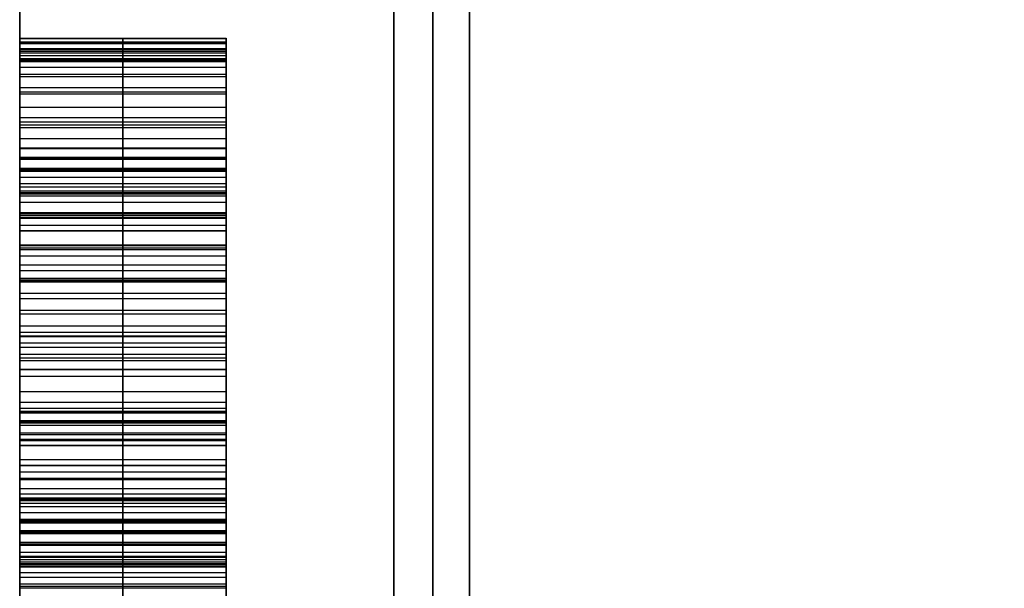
# Model space of a CAD drawing. Header units: centimetres. Extents: x -11 to 25.4, y -15 to 20.7.
# Tile 229 of 256: x 11.5 to 11.5477, y 1.6583 to 1.6859. Entities that reach past the tile are written whole.
import ezdxf

# ---------------------------------------------------------------- set-up
doc = ezdxf.new("R2010")
doc.units = ezdxf.units.CM
doc.layers.add('Default', color=7, linetype='Continuous', true_color=0x000000)

msp = doc.modelspace()

# ---------------------------------------------------------------- linework, layer by layer
at = {"layer": 'Default'}
for p, q in [((11.5, 1.69), (11.5, 1.683169)), ((11.51, 1.684978, -0.008588), (11.5, 1.684978, -0.008588)), ((11.51, 1.684755, 0.028888), (11.5, 1.684755, 0.028888)), ((11.505, 1.684989, -0.006505), (11.505, 1.684967, -0.010671)), ((11.505, 1.683951, -0.001291), (11.505, 1.684989, -0.006505)), ((11.505, 1.684967, -0.010671), (11.505, 1.683877, -0.015874)), ((11.505, 1.684803, 0.025764), (11.505, 1.677453, 0.0194)), ((11.505, 1.684707, 0.032013), (11.505, 1.684803, 0.025764)), ((11.505, 1.634713, 0.031248), (11.505, 1.684707, 0.032013)), ((11.51, 1.67966, -0.008442), (11.51, 1.684979, -0.008442)), ((11.51, 1.634799, 0.025642), (11.51, 1.684662, 0.025642)), ((11.51, 1.68447, -0.003898), (11.5, 1.68447, -0.003898)), ((11.51, 1.684422, -0.013273), (11.5, 1.684422, -0.013273)), ((11.51, 1.684254, -0.050671), (11.5, 1.684254, -0.050671)), ((11.505, 1.684361, -0.047548), (11.505, 1.684146, -0.053795)), ((11.505, 1.655655, -0.04656), (11.505, 1.684361, -0.047548)), ((11.505, 1.684146, -0.053795), (11.505, 1.65458, -0.077792)), ((11.51, 1.683928, 0.060104), (11.5, 1.683928, 0.060104)), ((11.51, 1.683563, 0.055401), (11.5, 1.683563, 0.055401)), ((11.505, 1.684002, 0.058022), (11.505, 1.683125, 0.05278)), ((11.505, 1.683853, 0.062186), (11.505, 1.684002, 0.058022)), ((11.505, 1.680787, 0.003933), (11.505, 1.683951, -0.001291)), ((11.505, 1.683877, -0.015874), (11.505, 1.680659, -0.021066)), ((11.505, 1.682604, 0.067354), (11.505, 1.683853, 0.062186)), ((11.51, 1.678651, 0.058833), (11.51, 1.683973, 0.058833)), ((11.51, 1.683229, 0.06477), (11.5, 1.683229, 0.06477)), ((11.505, 1.683125, 0.05278), (11.505, 1.680121, 0.047461)), ((11.51, 1.682369, 0.001321), (11.5, 1.682369, 0.001321)), ((11.51, 1.682268, -0.01847), (11.5, 1.682268, -0.01847)), ((11.505, 1.679229, 0.072445), (11.505, 1.682604, 0.067354)), ((11.51, 1.681623, 0.05012), (11.5, 1.681623, 0.05012)), ((11.51, 1.681128, 0.022582), (11.5, 1.681128, 0.022582)), ((11.51, 1.680917, 0.069899), (11.5, 1.680917, 0.069899)), ((11.505, 1.676547, 0.00708), (11.505, 1.680787, 0.003933)), ((11.505, 1.680659, -0.021066), (11.505, 1.676388, -0.02417)), ((11.51, 1.671529, -0.056861), (11.51, 1.680368, -0.056861)), ((11.505, 1.680121, 0.047461), (11.505, 1.677043, 0.044224)), ((11.51, 1.679659, -0.008561), (11.5, 1.679659, -0.008561)), ((11.505, 1.679675, -0.005436), (11.505, 1.678627, -0.002306)), ((11.505, 1.679643, -0.011686), (11.505, 1.679675, -0.005436)), ((11.505, 1.678563, -0.014806), (11.505, 1.679643, -0.011686)), ((11.51, 1.679151, -0.003871), (11.5, 1.679151, -0.003871)), ((11.51, 1.679103, -0.013246), (11.5, 1.679103, -0.013246)), ((11.505, 1.675928, 0.075454), (11.505, 1.679229, 0.072445)), ((11.51, 1.678667, 0.005507), (11.5, 1.678667, 0.005507)), ((11.5, 1.678623, 0.059611), (11.5, 1.661591, 0.059611)), ((11.51, 1.678612, 0.059915), (11.5, 1.678612, 0.059915)), ((11.51, 1.678582, 0.045842), (11.5, 1.678582, 0.045842)), ((11.51, 1.678524, -0.022618), (11.5, 1.678524, -0.022618)), ((11.505, 1.678686, 0.057833), (11.505, 1.678538, 0.061997)), ((11.505, 1.677772, 0.053631), (11.505, 1.678686, 0.057833)), ((11.505, 1.678627, -0.002306), (11.505, 1.676515, 0.00083)), ((11.505, 1.67642, -0.01792), (11.505, 1.678563, -0.014806)), ((11.505, 1.678538, 0.061997), (11.505, 1.677326, 0.066123)), ((11.51, 1.678229, 0.055732), (11.5, 1.678229, 0.055732)), ((11.51, 1.677932, 0.06406), (11.5, 1.677932, 0.06406)), ((11.51, 1.677579, 0.073949), (11.5, 1.677579, 0.073949)), ((11.51, 1.677571, -0.000738), (11.5, 1.677571, -0.000738)), ((11.51, 1.677492, -0.016363), (11.5, 1.677492, -0.016363)), ((11.505, 1.674731, 0.049353), (11.505, 1.677772, 0.053631)), ((11.505, 1.677453, 0.0194), (11.505, 1.668943, 0.01927)), ((11.5, 1.677074), (11.5, 1.665777)), ((11.505, 1.677326, 0.066123), (11.505, 1.673988, 0.070173)), ((11.505, 1.677043, 0.044224), (11.505, 1.671802, 0.041952)), ((11.505, 1.673361, 0.008138), (11.505, 1.676547, 0.00708)), ((11.505, 1.676515, 0.00083), (11.505, 1.673335, 0.00293)), ((11.505, 1.673218, -0.019987), (11.505, 1.67642, -0.01792)), ((11.51, 1.676251, 0.051492), (11.5, 1.676251, 0.051492)), ((11.505, 1.676388, -0.02417), (11.505, 1.671058, -0.026226)), ((11.505, 1.676293, 0.025633), (11.505, 1.634809, 0.024999)), ((11.505, 1.668943, 0.01927), (11.505, 1.676293, 0.025633)), ((11.51, 1.675657, 0.068148), (11.5, 1.675657, 0.068148)), ((11.505, 1.670538, 0.077346), (11.505, 1.675928, 0.075454)), ((11.505, 1.654831, -0.070504), (11.505, 1.675641, -0.053502)), ((11.505, 1.675641, -0.053502), (11.505, 1.65544, -0.052807)), ((11.51, 1.674954, 0.007609), (11.5, 1.674954, 0.007609)), ((11.51, 1.674925, 0.00188), (11.5, 1.674925, 0.00188)), ((11.51, 1.674819, -0.018953), (11.5, 1.674819, -0.018953)), ((11.505, 1.671616, 0.047157), (11.505, 1.674731, 0.049353)), ((11.51, 1.674422, 0.043088), (11.5, 1.674422, 0.043088)), ((11.51, 1.673723, -0.025198), (11.5, 1.673723, -0.025198)), ((11.505, 1.673988, 0.070173), (11.505, 1.670724, 0.072141)), ((11.51, 1.673348, 0.005534), (11.5, 1.673348, 0.005534)), ((11.51, 1.673233, 0.0764), (11.5, 1.673233, 0.0764)), ((11.51, 1.673198, 0.019335), (11.5, 1.673198, 0.019335)), ((11.51, 1.673173, 0.048255), (11.5, 1.673173, 0.048255)), ((11.505, 1.673335, 0.00293), (11.505, 1.673361, 0.008138)), ((11.505, 1.670021, -0.021012), (11.505, 1.673218, -0.019987)), ((11.51, 1.672618, 0.022452), (11.5, 1.672618, 0.022452)), ((11.51, 1.672356, 0.071157), (11.5, 1.672356, 0.071157)), ((11.505, 1.671802, 0.041952), (11.505, 1.668612, 0.041838)), ((11.51, 1.671619, -0.020499), (11.5, 1.671619, -0.020499)), ((11.505, 1.669489, 0.047081), (11.505, 1.671616, 0.047157)), ((11.505, 1.671058, -0.026226), (11.505, 1.663606, -0.027229)), ((11.505, 1.670724, 0.072141), (11.505, 1.668598, 0.072065)), ((11.51, 1.670553, 0.047119), (11.5, 1.670553, 0.047119)), ((11.505, 1.667349, 0.077232), (11.505, 1.670538, 0.077346)), ((11.51, 1.670207, 0.041895), (11.5, 1.670207, 0.041895)), ((11.5, 1.670107, 0.047103), (11.5, 1.670107, 0.072119)), ((11.51, 1.670008, -0.047054), (11.5, 1.670008, -0.047054)), ((11.505, 1.663633, -0.022021), (11.505, 1.670021, -0.021012)), ((11.51, 1.669661, 0.072103), (11.5, 1.669661, 0.072103)), ((11.51, 1.669363, -0.065793), (11.5, 1.669363, -0.065793)), ((11.505, 1.666226, 0.049049), (11.505, 1.669489, 0.047081)), ((11.51, 1.668943, 0.077289), (11.5, 1.668943, 0.077289)), ((11.505, 1.668612, 0.041838), (11.505, 1.664285, 0.043768)), ((11.505, 1.668598, 0.072065), (11.505, 1.665483, 0.069869)), ((11.51, 1.667858, 0.048065), (11.5, 1.667858, 0.048065)), ((11.51, 1.667332, -0.026728), (11.5, 1.667332, -0.026728)), ((11.51, 1.66704, 0.070967), (11.5, 1.66704, 0.070967)), ((11.51, 1.666896, -0.007975), (11.5, 1.666896, -0.007975)), ((11.505, 1.66317, 0.074999), (11.505, 1.667349, 0.077232)), ((11.505, 1.666909, -0.005371), (11.505, 1.666883, -0.010579)), ((11.505, 1.665872, -0.000157), (11.505, 1.666909, -0.005371)), ((11.505, 1.666883, -0.010579), (11.505, 1.665792, -0.015782)), ((11.51, 1.661574, -0.008442), (11.51, 1.666894, -0.008442)), ((11.51, 1.666827, -0.021517), (11.5, 1.666827, -0.021517)), ((11.51, 1.666449, 0.042803), (11.5, 1.666449, 0.042803)), ((11.51, 1.666391, -0.002764), (11.5, 1.666391, -0.002764)), ((11.51, 1.666337, -0.013181), (11.5, 1.666337, -0.013181)), ((11.505, 1.662888, 0.0531), (11.505, 1.666226, 0.049049)), ((11.5, 1.665661, -0.061655), (11.5, 1.655135, -0.061655)), ((11.51, 1.66554, -0.053154), (11.5, 1.66554, -0.053154)), ((11.505, 1.662707, 0.005067), (11.505, 1.665872, -0.000157)), ((11.505, 1.665792, -0.015782), (11.505, 1.661505, -0.02201)), ((11.505, 1.665483, 0.069869), (11.505, 1.662442, 0.065592)), ((11.51, 1.66526, 0.076115), (11.5, 1.66526, 0.076115)), ((11.51, 1.665236, -0.062003), (11.5, 1.665236, -0.062003)), ((11.5, 1.665236, -0.062003), (11.5, 1.665236, -0.053144)), ((11.51, 1.664557, 0.051074), (11.5, 1.664557, 0.051074)), ((11.51, 1.664289, 0.002455), (11.5, 1.664289, 0.002455)), ((11.505, 1.664285, 0.043768), (11.505, 1.660984, 0.046778)), ((11.51, 1.663962, 0.06773), (11.5, 1.663962, 0.06773)), ((11.51, 1.663649, -0.018896), (11.5, 1.663649, -0.018896)), ((11.505, 1.661505, -0.02201), (11.505, 1.663633, -0.022021)), ((11.505, 1.663606, -0.027229), (11.505, 1.65616, -0.027191)), ((11.505, 1.660092, 0.071762), (11.505, 1.66317, 0.074999)), ((11.51, 1.662635, 0.045273), (11.5, 1.662635, 0.045273)), ((11.505, 1.661676, 0.057226), (11.505, 1.662888, 0.0531)), ((11.505, 1.659531, 0.008208), (11.505, 1.662707, 0.005067)), ((11.51, 1.662569, -0.022016), (11.5, 1.662569, -0.022016)), ((11.51, 1.662282, 0.055163), (11.5, 1.662282, 0.055163)), ((11.505, 1.662442, 0.065592), (11.505, 1.661527, 0.06139)), ((11.51, 1.661984, 0.063491), (11.5, 1.661984, 0.063491)), ((11.51, 1.661631, 0.07338), (11.5, 1.661631, 0.07338)), ((11.505, 1.661527, 0.06139), (11.505, 1.661676, 0.057226)), ((11.51, 1.661601, 0.059308), (11.5, 1.661601, 0.059308)), ((11.5, 1.661577, -0.007897), (11.5, 1.6403, -0.007897)), ((11.51, 1.661577, -0.007948), (11.5, 1.661577, -0.007948)), ((11.505, 1.661558, -0.011594), (11.505, 1.661595, -0.004302)), ((11.505, 1.661595, -0.004302), (11.505, 1.660548, -0.001172)), ((11.505, 1.660478, -0.014713), (11.505, 1.661558, -0.011594)), ((11.51, 1.65736, 0.058833), (11.51, 1.661618, 0.058833)), ((11.51, 1.661119, 0.006638), (11.5, 1.661119, 0.006638)), ((11.51, 1.661071, -0.002737), (11.5, 1.661071, -0.002737)), ((11.51, 1.661018, -0.013154), (11.5, 1.661018, -0.013154)), ((11.505, 1.660984, 0.046778), (11.505, 1.659847, 0.048822)), ((11.51, 1.660415, 0.0478), (11.5, 1.660415, 0.0478)), ((11.505, 1.660548, -0.001172), (11.505, 1.658436, 0.001964)), ((11.505, 1.658335, -0.017827), (11.505, 1.660478, -0.014713)), ((11.51, 1.659883, -0.02721), (11.5, 1.659883, -0.02721)), ((11.505, 1.659104, 0.069642), (11.505, 1.660092, 0.071762)), ((11.505, 1.659847, 0.048822), (11.505, 1.658858, 0.046702)), ((11.51, 1.659978, -0.027211), (11.51, 1.659978, -0.01544)), ((11.51, 1.659978, -0.000327), (11.51, 1.659978, 0.007766)), ((11.51, 1.659758, 0.025381), (11.51, 1.659758, 0.031631)), ((11.51, 1.65971, 0.031631), (11.5, 1.65971, 0.031631)), ((11.51, 1.659598, 0.070702), (11.5, 1.659598, 0.070702)), ((11.51, 1.659492, 0.000396), (11.5, 1.659492, 0.000396)), ((11.51, 1.659407, -0.01627), (11.5, 1.659407, -0.01627)), ((11.51, 1.659352, 0.047762), (11.5, 1.659352, 0.047762)), ((11.505, 1.654223, 0.010319), (11.505, 1.659531, 0.008208)), ((11.51, 1.659269, -0.073986), (11.51, 1.659269, -0.066879)), ((11.51, 1.659269, -0.052938), (11.51, 1.659269, -0.046685)), ((11.505, 1.657966, 0.071686), (11.505, 1.659104, 0.069642)), ((11.505, 1.658858, 0.046702), (11.505, 1.655817, 0.042424)), ((11.51, 1.658925, 0.046846), (11.51, 1.658925, 0.069963)), ((11.51, 1.658535, 0.070664), (11.5, 1.658535, 0.070664)), ((11.505, 1.658436, 0.001964), (11.505, 1.656319, 0.004058))]:
    msp.add_line(p, q, dxfattribs=at)
at = {"layer": 'Default', "extrusion": (1, 0, 0)}
for centre, radius, start, end in [((0, 0, 11.52), 2.008235, 277.151156, 90.384615), ((0, 0, 11.5), 1.988235, 277.223472, 90.384615), ((0, 0, 11.5), 2.05, 270, 90), ((0, 0, 11.518118), 1.857859, 280.586109, 90), ((0, 0, 11.52), 1.71, 270, 90), ((0, 0, 11.5), 1.69, 270, 90)]:
    msp.add_arc(centre, radius, start, end, dxfattribs=at)
at = {"layer": 'Default', "extrusion": (-1, 0, 0)}
for centre, radius, start, end in [((0, 0, -11.521787), 2.008155, 90, 262.848558), ((0, 0, -11.5), 1.87777, 89.728711, 260.855423), ((0, 0, -11.5), 1.875, 90, 270)]:
    msp.add_arc(centre, radius, start, end, dxfattribs=at)
at = {"layer": 'Default'}
msp.add_rational_spline([(11.521787, 2.008155), (11.87116, 1.976819), (12.203419, 1.864357), (12.5, 1.677051)], [1.20408065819, 1.18165675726, 1.18165675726, 1.20408065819], degree=3, dxfattribs=at)
for points in [[(11.5, 1.684989, -0.006505), (11.505, 1.684989, -0.006505), (11.51, 1.684989, -0.006505)], [(11.5, 1.684989, -0.006505), (11.5, 1.684978, -0.008588), (11.5, 1.684967, -0.010671)], [(11.5, 1.683951, -0.001291), (11.5, 1.68447, -0.003898), (11.5, 1.684989, -0.006505)], [(11.5, 1.684967, -0.010671), (11.505, 1.684967, -0.010671), (11.51, 1.684967, -0.010671)], [(11.5, 1.684967, -0.010671), (11.5, 1.684422, -0.013273), (11.5, 1.683877, -0.015874)], [(11.5, 1.684803, 0.025764), (11.505, 1.684803, 0.025764), (11.51, 1.684803, 0.025764)], [(11.5, 1.684803, 0.025764), (11.5, 1.681128, 0.022582), (11.5, 1.677453, 0.0194)], [(11.5, 1.684707, 0.032013), (11.5, 1.684755, 0.028888), (11.5, 1.684803, 0.025764)], [(11.51, 1.684707, 0.032013), (11.505, 1.684707, 0.032013), (11.5, 1.684707, 0.032013)], [(11.5, 1.634713, 0.031248), (11.5, 1.65971, 0.031631), (11.5, 1.684707, 0.032013)], [(11.51, 1.684989, -0.006505), (11.51, 1.684978, -0.008588), (11.51, 1.684967, -0.010671)], [(11.51, 1.683951, -0.001291), (11.51, 1.68447, -0.003898), (11.51, 1.684989, -0.006505)], [(11.51, 1.684967, -0.010671), (11.51, 1.684422, -0.013273), (11.51, 1.683877, -0.015874)], [(11.51, 1.684803, 0.025764), (11.51, 1.681128, 0.022582), (11.51, 1.677453, 0.0194)], [(11.51, 1.684707, 0.032013), (11.51, 1.684755, 0.028888), (11.51, 1.684803, 0.025764)], [(11.51, 1.634713, 0.031248), (11.51, 1.65971, 0.031631), (11.51, 1.684707, 0.032013)], [(11.5, 1.684361, -0.047548), (11.5, 1.684254, -0.050671), (11.5, 1.684146, -0.053795)], [(11.5, 1.684361, -0.047548), (11.505, 1.684361, -0.047548), (11.51, 1.684361, -0.047548)], [(11.5, 1.655655, -0.04656), (11.5, 1.670008, -0.047054), (11.5, 1.684361, -0.047548)], [(11.5, 1.684146, -0.053795), (11.505, 1.684146, -0.053795), (11.51, 1.684146, -0.053795)], [(11.5, 1.684146, -0.053795), (11.5, 1.669363, -0.065793), (11.5, 1.65458, -0.077792)], [(11.51, 1.684361, -0.047548), (11.51, 1.684254, -0.050671), (11.51, 1.684146, -0.053795)], [(11.51, 1.655655, -0.04656), (11.51, 1.670008, -0.047054), (11.51, 1.684361, -0.047548)], [(11.51, 1.684146, -0.053795), (11.51, 1.669363, -0.065793), (11.51, 1.65458, -0.077792)], [(11.5, 1.684002, 0.058022), (11.505, 1.684002, 0.058022), (11.51, 1.684002, 0.058022)], [(11.5, 1.684002, 0.058022), (11.5, 1.683563, 0.055401), (11.5, 1.683125, 0.05278)], [(11.5, 1.683853, 0.062186), (11.5, 1.683928, 0.060104), (11.5, 1.684002, 0.058022)], [(11.5, 1.683951, -0.001291), (11.505, 1.683951, -0.001291), (11.51, 1.683951, -0.001291)], [(11.5, 1.680787, 0.003933), (11.5, 1.682369, 0.001321), (11.5, 1.683951, -0.001291)], [(11.5, 1.683877, -0.015874), (11.505, 1.683877, -0.015874), (11.51, 1.683877, -0.015874)], [(11.5, 1.683877, -0.015874), (11.5, 1.682268, -0.01847), (11.5, 1.680659, -0.021066)], [(11.5, 1.683853, 0.062186), (11.505, 1.683853, 0.062186), (11.51, 1.683853, 0.062186)], [(11.5, 1.682604, 0.067354), (11.5, 1.683229, 0.06477), (11.5, 1.683853, 0.062186)], [(11.51, 1.684002, 0.058022), (11.51, 1.683563, 0.055401), (11.51, 1.683125, 0.05278)], [(11.51, 1.683853, 0.062186), (11.51, 1.683928, 0.060104), (11.51, 1.684002, 0.058022)], [(11.51, 1.680787, 0.003933), (11.51, 1.682369, 0.001321), (11.51, 1.683951, -0.001291)], [(11.51, 1.683877, -0.015874), (11.51, 1.682268, -0.01847), (11.51, 1.680659, -0.021066)], [(11.51, 1.682604, 0.067354), (11.51, 1.683229, 0.06477), (11.51, 1.683853, 0.062186)], [(11.5, 1.683125, 0.05278), (11.505, 1.683125, 0.05278), (11.51, 1.683125, 0.05278)], [(11.5, 1.683125, 0.05278), (11.5, 1.681623, 0.05012), (11.5, 1.680121, 0.047461)], [(11.51, 1.683125, 0.05278), (11.51, 1.681623, 0.05012), (11.51, 1.680121, 0.047461)], [(11.5, 1.682604, 0.067354), (11.505, 1.682604, 0.067354), (11.51, 1.682604, 0.067354)], [(11.5, 1.679229, 0.072445), (11.5, 1.680917, 0.069899), (11.5, 1.682604, 0.067354)], [(11.51, 1.679229, 0.072445), (11.51, 1.680917, 0.069899), (11.51, 1.682604, 0.067354)], [(11.5, 1.680787, 0.003933), (11.505, 1.680787, 0.003933), (11.51, 1.680787, 0.003933)], [(11.5, 1.676547, 0.00708), (11.5, 1.678667, 0.005507), (11.5, 1.680787, 0.003933)], [(11.51, 1.676547, 0.00708), (11.51, 1.678667, 0.005507), (11.51, 1.680787, 0.003933)], [(11.5, 1.680659, -0.021066), (11.505, 1.680659, -0.021066), (11.51, 1.680659, -0.021066)], [(11.5, 1.680659, -0.021066), (11.5, 1.678524, -0.022618), (11.5, 1.676388, -0.02417)], [(11.51, 1.680659, -0.021066), (11.51, 1.678524, -0.022618), (11.51, 1.676388, -0.02417)], [(11.5, 1.680121, 0.047461), (11.505, 1.680121, 0.047461), (11.51, 1.680121, 0.047461)], [(11.5, 1.680121, 0.047461), (11.5, 1.678582, 0.045842), (11.5, 1.677043, 0.044224)], [(11.51, 1.680121, 0.047461), (11.51, 1.678582, 0.045842), (11.51, 1.677043, 0.044224)], [(11.5, 1.679675, -0.005436), (11.505, 1.679675, -0.005436), (11.51, 1.679675, -0.005436)], [(11.5, 1.679675, -0.005436), (11.5, 1.679151, -0.003871), (11.5, 1.678627, -0.002306)], [(11.5, 1.679643, -0.011686), (11.5, 1.679659, -0.008561), (11.5, 1.679675, -0.005436)], [(11.5, 1.679643, -0.011686), (11.505, 1.679643, -0.011686), (11.51, 1.679643, -0.011686)], [(11.5, 1.678563, -0.014806), (11.5, 1.679103, -0.013246), (11.5, 1.679643, -0.011686)], [(11.51, 1.679675, -0.005436), (11.51, 1.679151, -0.003871), (11.51, 1.678627, -0.002306)], [(11.51, 1.679643, -0.011686), (11.51, 1.679659, -0.008561), (11.51, 1.679675, -0.005436)], [(11.51, 1.678563, -0.014806), (11.51, 1.679103, -0.013246), (11.51, 1.679643, -0.011686)], [(11.5, 1.679229, 0.072445), (11.505, 1.679229, 0.072445), (11.51, 1.679229, 0.072445)], [(11.5, 1.675928, 0.075454), (11.5, 1.677579, 0.073949), (11.5, 1.679229, 0.072445)], [(11.51, 1.675928, 0.075454), (11.51, 1.677579, 0.073949), (11.51, 1.679229, 0.072445)], [(11.5, 1.678538, 0.061997), (11.5, 1.678612, 0.059915), (11.5, 1.678686, 0.057833)], [(11.5, 1.678686, 0.057833), (11.505, 1.678686, 0.057833), (11.51, 1.678686, 0.057833)], [(11.5, 1.677772, 0.053631), (11.5, 1.678229, 0.055732), (11.5, 1.678686, 0.057833)], [(11.5, 1.678627, -0.002306), (11.505, 1.678627, -0.002306), (11.51, 1.678627, -0.002306)], [(11.5, 1.678627, -0.002306), (11.5, 1.677571, -0.000738), (11.5, 1.676515, 0.00083)], [(11.5, 1.678563, -0.014806), (11.505, 1.678563, -0.014806), (11.51, 1.678563, -0.014806)], [(11.5, 1.67642, -0.01792), (11.5, 1.677492, -0.016363), (11.5, 1.678563, -0.014806)], [(11.5, 1.678538, 0.061997), (11.505, 1.678538, 0.061997), (11.51, 1.678538, 0.061997)], [(11.5, 1.677326, 0.066123), (11.5, 1.677932, 0.06406), (11.5, 1.678538, 0.061997)], [(11.51, 1.678686, 0.057833), (11.51, 1.678612, 0.059915), (11.51, 1.678538, 0.061997)], [(11.51, 1.677772, 0.053631), (11.51, 1.678229, 0.055732), (11.51, 1.678686, 0.057833)], [(11.51, 1.678627, -0.002306), (11.51, 1.677571, -0.000738), (11.51, 1.676515, 0.00083)], [(11.51, 1.67642, -0.01792), (11.51, 1.677492, -0.016363), (11.51, 1.678563, -0.014806)], [(11.51, 1.678538, 0.061997), (11.51, 1.677932, 0.06406), (11.51, 1.677326, 0.066123)], [(11.51, 1.677772, 0.053631), (11.505, 1.677772, 0.053631), (11.5, 1.677772, 0.053631)], [(11.5, 1.674731, 0.049353), (11.5, 1.676251, 0.051492), (11.5, 1.677772, 0.053631)], [(11.5, 1.677453, 0.0194), (11.505, 1.677453, 0.0194), (11.51, 1.677453, 0.0194)], [(11.5, 1.677453, 0.0194), (11.5, 1.673198, 0.019335), (11.5, 1.668943, 0.01927)], [(11.51, 1.674731, 0.049353), (11.51, 1.676251, 0.051492), (11.51, 1.677772, 0.053631)], [(11.51, 1.677453, 0.0194), (11.51, 1.673198, 0.019335), (11.51, 1.668943, 0.01927)], [(11.51, 1.677326, 0.066123), (11.505, 1.677326, 0.066123), (11.5, 1.677326, 0.066123)], [(11.5, 1.677326, 0.066123), (11.5, 1.675657, 0.068148), (11.5, 1.673988, 0.070173)], [(11.5, 1.677043, 0.044224), (11.505, 1.677043, 0.044224), (11.51, 1.677043, 0.044224)], [(11.5, 1.677043, 0.044224), (11.5, 1.674422, 0.043088), (11.5, 1.671802, 0.041952)], [(11.51, 1.677326, 0.066123), (11.51, 1.675657, 0.068148), (11.51, 1.673988, 0.070173)], [(11.51, 1.677043, 0.044224), (11.51, 1.674422, 0.043088), (11.51, 1.671802, 0.041952)], [(11.5, 1.676547, 0.00708), (11.505, 1.676547, 0.00708), (11.51, 1.676547, 0.00708)], [(11.5, 1.673361, 0.008138), (11.5, 1.674954, 0.007609), (11.5, 1.676547, 0.00708)], [(11.5, 1.676515, 0.00083), (11.505, 1.676515, 0.00083), (11.51, 1.676515, 0.00083)], [(11.5, 1.676515, 0.00083), (11.5, 1.674925, 0.00188), (11.5, 1.673335, 0.00293)], [(11.5, 1.67642, -0.01792), (11.505, 1.67642, -0.01792), (11.51, 1.67642, -0.01792)], [(11.5, 1.673218, -0.019987), (11.5, 1.674819, -0.018953), (11.5, 1.67642, -0.01792)], [(11.51, 1.673361, 0.008138), (11.51, 1.674954, 0.007609), (11.51, 1.676547, 0.00708)], [(11.51, 1.676515, 0.00083), (11.51, 1.674925, 0.00188), (11.51, 1.673335, 0.00293)], [(11.51, 1.673218, -0.019987), (11.51, 1.674819, -0.018953), (11.51, 1.67642, -0.01792)], [(11.5, 1.676388, -0.02417), (11.505, 1.676388, -0.02417), (11.51, 1.676388, -0.02417)], [(11.5, 1.676388, -0.02417), (11.5, 1.673723, -0.025198), (11.5, 1.671058, -0.026226)], [(11.5, 1.676293, 0.025633), (11.505, 1.676293, 0.025633), (11.51, 1.676293, 0.025633)], [(11.5, 1.676293, 0.025633), (11.5, 1.655551, 0.025316), (11.5, 1.634809, 0.024999)], [(11.5, 1.668943, 0.01927), (11.5, 1.672618, 0.022452), (11.5, 1.676293, 0.025633)], [(11.51, 1.676388, -0.02417), (11.51, 1.673723, -0.025198), (11.51, 1.671058, -0.026226)], [(11.51, 1.676293, 0.025633), (11.51, 1.655551, 0.025316), (11.51, 1.634809, 0.024999)], [(11.51, 1.668943, 0.01927), (11.51, 1.672618, 0.022452), (11.51, 1.676293, 0.025633)], [(11.5, 1.675928, 0.075454), (11.505, 1.675928, 0.075454), (11.51, 1.675928, 0.075454)], [(11.5, 1.670538, 0.077346), (11.5, 1.673233, 0.0764), (11.5, 1.675928, 0.075454)], [(11.51, 1.675641, -0.053502), (11.505, 1.675641, -0.053502), (11.5, 1.675641, -0.053502)], [(11.5, 1.675641, -0.053502), (11.5, 1.665236, -0.062003), (11.5, 1.654831, -0.070504)], [(11.5, 1.675641, -0.053502), (11.5, 1.66554, -0.053154), (11.5, 1.65544, -0.052807)], [(11.51, 1.670538, 0.077346), (11.51, 1.673233, 0.0764), (11.51, 1.675928, 0.075454)], [(11.51, 1.654831, -0.070504), (11.51, 1.665236, -0.062003), (11.51, 1.675641, -0.053502)], [(11.51, 1.675641, -0.053502), (11.51, 1.66554, -0.053154), (11.51, 1.65544, -0.052807)], [(11.51, 1.674731, 0.049353), (11.505, 1.674731, 0.049353), (11.5, 1.674731, 0.049353)], [(11.5, 1.671616, 0.047157), (11.5, 1.673173, 0.048255), (11.5, 1.674731, 0.049353)], [(11.51, 1.671616, 0.047157), (11.51, 1.673173, 0.048255), (11.51, 1.674731, 0.049353)], [(11.51, 1.673988, 0.070173), (11.505, 1.673988, 0.070173), (11.5, 1.673988, 0.070173)], [(11.5, 1.673988, 0.070173), (11.5, 1.672356, 0.071157), (11.5, 1.670724, 0.072141)], [(11.51, 1.673988, 0.070173), (11.51, 1.672356, 0.071157), (11.51, 1.670724, 0.072141)], [(11.5, 1.673361, 0.008138), (11.505, 1.673361, 0.008138), (11.51, 1.673361, 0.008138)], [(11.5, 1.673335, 0.00293), (11.5, 1.673348, 0.005534), (11.5, 1.673361, 0.008138)], [(11.5, 1.673335, 0.00293), (11.505, 1.673335, 0.00293), (11.51, 1.673335, 0.00293)], [(11.5, 1.673218, -0.019987), (11.505, 1.673218, -0.019987), (11.51, 1.673218, -0.019987)], [(11.5, 1.670021, -0.021012), (11.5, 1.671619, -0.020499), (11.5, 1.673218, -0.019987)], [(11.51, 1.673335, 0.00293), (11.51, 1.673348, 0.005534), (11.51, 1.673361, 0.008138)], [(11.51, 1.670021, -0.021012), (11.51, 1.671619, -0.020499), (11.51, 1.673218, -0.019987)], [(11.5, 1.671802, 0.041952), (11.505, 1.671802, 0.041952), (11.51, 1.671802, 0.041952)], [(11.5, 1.671802, 0.041952), (11.5, 1.670207, 0.041895), (11.5, 1.668612, 0.041838)], [(11.51, 1.671802, 0.041952), (11.51, 1.670207, 0.041895), (11.51, 1.668612, 0.041838)], [(11.51, 1.671616, 0.047157), (11.505, 1.671616, 0.047157), (11.5, 1.671616, 0.047157)], [(11.5, 1.669489, 0.047081), (11.5, 1.670553, 0.047119), (11.5, 1.671616, 0.047157)], [(11.51, 1.669489, 0.047081), (11.51, 1.670553, 0.047119), (11.51, 1.671616, 0.047157)], [(11.5, 1.671058, -0.026226), (11.505, 1.671058, -0.026226), (11.51, 1.671058, -0.026226)], [(11.5, 1.671058, -0.026226), (11.5, 1.667332, -0.026728), (11.5, 1.663606, -0.027229)], [(11.51, 1.670724, 0.072141), (11.505, 1.670724, 0.072141), (11.5, 1.670724, 0.072141)], [(11.5, 1.670724, 0.072141), (11.5, 1.669661, 0.072103), (11.5, 1.668598, 0.072065)], [(11.51, 1.671058, -0.026226), (11.51, 1.667332, -0.026728), (11.51, 1.663606, -0.027229)], [(11.51, 1.670724, 0.072141), (11.51, 1.669661, 0.072103), (11.51, 1.668598, 0.072065)], [(11.5, 1.670538, 0.077346), (11.505, 1.670538, 0.077346), (11.51, 1.670538, 0.077346)], [(11.5, 1.667349, 0.077232), (11.5, 1.668943, 0.077289), (11.5, 1.670538, 0.077346)], [(11.51, 1.667349, 0.077232), (11.51, 1.668943, 0.077289), (11.51, 1.670538, 0.077346)], [(11.5, 1.670021, -0.021012), (11.505, 1.670021, -0.021012), (11.51, 1.670021, -0.021012)], [(11.5, 1.663633, -0.022021), (11.5, 1.666827, -0.021517), (11.5, 1.670021, -0.021012)], [(11.51, 1.663633, -0.022021), (11.51, 1.666827, -0.021517), (11.51, 1.670021, -0.021012)], [(11.51, 1.669489, 0.047081), (11.505, 1.669489, 0.047081), (11.5, 1.669489, 0.047081)], [(11.5, 1.666226, 0.049049), (11.5, 1.667858, 0.048065), (11.5, 1.669489, 0.047081)], [(11.51, 1.666226, 0.049049), (11.51, 1.667858, 0.048065), (11.51, 1.669489, 0.047081)], [(11.5, 1.668943, 0.01927), (11.505, 1.668943, 0.01927), (11.51, 1.668943, 0.01927)], [(11.5, 1.668612, 0.041838), (11.505, 1.668612, 0.041838), (11.51, 1.668612, 0.041838)], [(11.5, 1.668612, 0.041838), (11.5, 1.666449, 0.042803), (11.5, 1.664285, 0.043768)], [(11.51, 1.668598, 0.072065), (11.505, 1.668598, 0.072065), (11.5, 1.668598, 0.072065)], [(11.5, 1.668598, 0.072065), (11.5, 1.66704, 0.070967), (11.5, 1.665483, 0.069869)], [(11.51, 1.668612, 0.041838), (11.51, 1.666449, 0.042803), (11.51, 1.664285, 0.043768)], [(11.51, 1.668598, 0.072065), (11.51, 1.66704, 0.070967), (11.51, 1.665483, 0.069869)], [(11.5, 1.667349, 0.077232), (11.505, 1.667349, 0.077232), (11.51, 1.667349, 0.077232)], [(11.5, 1.66317, 0.074999), (11.5, 1.66526, 0.076115), (11.5, 1.667349, 0.077232)], [(11.5, 1.666909, -0.005371), (11.505, 1.666909, -0.005371), (11.51, 1.666909, -0.005371)], [(11.5, 1.666909, -0.005371), (11.5, 1.666896, -0.007975), (11.5, 1.666883, -0.010579)], [(11.5, 1.665872, -0.000157), (11.5, 1.666391, -0.002764), (11.5, 1.666909, -0.005371)], [(11.5, 1.666883, -0.010579), (11.505, 1.666883, -0.010579), (11.51, 1.666883, -0.010579)], [(11.5, 1.666883, -0.010579), (11.5, 1.666337, -0.013181), (11.5, 1.665792, -0.015782)], [(11.51, 1.66317, 0.074999), (11.51, 1.66526, 0.076115), (11.51, 1.667349, 0.077232)], [(11.51, 1.666909, -0.005371), (11.51, 1.666896, -0.007975), (11.51, 1.666883, -0.010579)], [(11.51, 1.665872, -0.000157), (11.51, 1.666391, -0.002764), (11.51, 1.666909, -0.005371)], [(11.51, 1.666883, -0.010579), (11.51, 1.666337, -0.013181), (11.51, 1.665792, -0.015782)], [(11.51, 1.666226, 0.049049), (11.505, 1.666226, 0.049049), (11.5, 1.666226, 0.049049)], [(11.5, 1.662888, 0.0531), (11.5, 1.664557, 0.051074), (11.5, 1.666226, 0.049049)], [(11.51, 1.662888, 0.0531), (11.51, 1.664557, 0.051074), (11.51, 1.666226, 0.049049)], [(11.5, 1.665872, -0.000157), (11.505, 1.665872, -0.000157), (11.51, 1.665872, -0.000157)], [(11.5, 1.662707, 0.005067), (11.5, 1.664289, 0.002455), (11.5, 1.665872, -0.000157)], [(11.5, 1.665792, -0.015782), (11.505, 1.665792, -0.015782), (11.51, 1.665792, -0.015782)], [(11.5, 1.665792, -0.015782), (11.5, 1.663649, -0.018896), (11.5, 1.661505, -0.02201)], [(11.51, 1.665483, 0.069869), (11.505, 1.665483, 0.069869), (11.5, 1.665483, 0.069869)], [(11.5, 1.665483, 0.069869), (11.5, 1.663962, 0.06773), (11.5, 1.662442, 0.065592)], [(11.51, 1.662707, 0.005067), (11.51, 1.664289, 0.002455), (11.51, 1.665872, -0.000157)], [(11.51, 1.665792, -0.015782), (11.51, 1.663649, -0.018896), (11.51, 1.661505, -0.02201)], [(11.51, 1.665483, 0.069869), (11.51, 1.663962, 0.06773), (11.51, 1.662442, 0.065592)], [(11.5, 1.664285, 0.043768), (11.505, 1.664285, 0.043768), (11.51, 1.664285, 0.043768)], [(11.5, 1.664285, 0.043768), (11.5, 1.662635, 0.045273), (11.5, 1.660984, 0.046778)], [(11.51, 1.664285, 0.043768), (11.51, 1.662635, 0.045273), (11.51, 1.660984, 0.046778)], [(11.5, 1.663633, -0.022021), (11.505, 1.663633, -0.022021), (11.51, 1.663633, -0.022021)], [(11.5, 1.661505, -0.02201), (11.5, 1.662569, -0.022016), (11.5, 1.663633, -0.022021)], [(11.5, 1.663606, -0.027229), (11.505, 1.663606, -0.027229), (11.51, 1.663606, -0.027229)], [(11.5, 1.663606, -0.027229), (11.5, 1.659883, -0.02721), (11.5, 1.65616, -0.027191)], [(11.51, 1.661505, -0.02201), (11.51, 1.662569, -0.022016), (11.51, 1.663633, -0.022021)], [(11.51, 1.663606, -0.027229), (11.51, 1.659883, -0.02721), (11.51, 1.65616, -0.027191)], [(11.5, 1.66317, 0.074999), (11.505, 1.66317, 0.074999), (11.51, 1.66317, 0.074999)], [(11.5, 1.660092, 0.071762), (11.5, 1.661631, 0.07338), (11.5, 1.66317, 0.074999)], [(11.51, 1.660092, 0.071762), (11.51, 1.661631, 0.07338), (11.51, 1.66317, 0.074999)], [(11.51, 1.662888, 0.0531), (11.505, 1.662888, 0.0531), (11.5, 1.662888, 0.0531)], [(11.5, 1.661676, 0.057226), (11.5, 1.662282, 0.055163), (11.5, 1.662888, 0.0531)], [(11.51, 1.662707, 0.005067), (11.505, 1.662707, 0.005067), (11.5, 1.662707, 0.005067)], [(11.5, 1.659531, 0.008208), (11.5, 1.661119, 0.006638), (11.5, 1.662707, 0.005067)], [(11.51, 1.661676, 0.057226), (11.51, 1.662282, 0.055163), (11.51, 1.662888, 0.0531)], [(11.51, 1.659531, 0.008208), (11.51, 1.661119, 0.006638), (11.51, 1.662707, 0.005067)], [(11.51, 1.662442, 0.065592), (11.505, 1.662442, 0.065592), (11.5, 1.662442, 0.065592)], [(11.5, 1.662442, 0.065592), (11.5, 1.661984, 0.063491), (11.5, 1.661527, 0.06139)], [(11.51, 1.662442, 0.065592), (11.51, 1.661984, 0.063491), (11.51, 1.661527, 0.06139)], [(11.51, 1.661676, 0.057226), (11.505, 1.661676, 0.057226), (11.5, 1.661676, 0.057226)], [(11.5, 1.661527, 0.06139), (11.5, 1.661601, 0.059308), (11.5, 1.661676, 0.057226)], [(11.51, 1.661527, 0.06139), (11.51, 1.661601, 0.059308), (11.51, 1.661676, 0.057226)], [(11.51, 1.661595, -0.004302), (11.505, 1.661595, -0.004302), (11.5, 1.661595, -0.004302)], [(11.5, 1.661558, -0.011594), (11.5, 1.661577, -0.007948), (11.5, 1.661595, -0.004302)], [(11.5, 1.661595, -0.004302), (11.5, 1.661071, -0.002737), (11.5, 1.660548, -0.001172)], [(11.51, 1.661558, -0.011594), (11.505, 1.661558, -0.011594), (11.5, 1.661558, -0.011594)], [(11.5, 1.660478, -0.014713), (11.5, 1.661018, -0.013154), (11.5, 1.661558, -0.011594)], [(11.51, 1.661527, 0.06139), (11.505, 1.661527, 0.06139), (11.5, 1.661527, 0.06139)], [(11.5, 1.661505, -0.02201), (11.505, 1.661505, -0.02201), (11.51, 1.661505, -0.02201)], [(11.51, 1.661558, -0.011594), (11.51, 1.661577, -0.007948), (11.51, 1.661595, -0.004302)], [(11.51, 1.661595, -0.004302), (11.51, 1.661071, -0.002737), (11.51, 1.660548, -0.001172)], [(11.51, 1.660478, -0.014713), (11.51, 1.661018, -0.013154), (11.51, 1.661558, -0.011594)], [(11.5, 1.660984, 0.046778), (11.5, 1.660415, 0.0478), (11.5, 1.659847, 0.048822)], [(11.5, 1.660984, 0.046778), (11.505, 1.660984, 0.046778), (11.51, 1.660984, 0.046778)], [(11.51, 1.660984, 0.046778), (11.51, 1.660415, 0.0478), (11.51, 1.659847, 0.048822)], [(11.51, 1.660548, -0.001172), (11.505, 1.660548, -0.001172), (11.5, 1.660548, -0.001172)], [(11.5, 1.660548, -0.001172), (11.5, 1.659492, 0.000396), (11.5, 1.658436, 0.001964)], [(11.51, 1.660478, -0.014713), (11.505, 1.660478, -0.014713), (11.5, 1.660478, -0.014713)], [(11.5, 1.658335, -0.017827), (11.5, 1.659407, -0.01627), (11.5, 1.660478, -0.014713)], [(11.51, 1.660548, -0.001172), (11.51, 1.659492, 0.000396), (11.51, 1.658436, 0.001964)], [(11.51, 1.658335, -0.017827), (11.51, 1.659407, -0.01627), (11.51, 1.660478, -0.014713)], [(11.5, 1.660092, 0.071762), (11.505, 1.660092, 0.071762), (11.51, 1.660092, 0.071762)], [(11.5, 1.659104, 0.069642), (11.5, 1.659598, 0.070702), (11.5, 1.660092, 0.071762)], [(11.5, 1.659847, 0.048822), (11.505, 1.659847, 0.048822), (11.51, 1.659847, 0.048822)], [(11.5, 1.659847, 0.048822), (11.5, 1.659352, 0.047762), (11.5, 1.658858, 0.046702)], [(11.51, 1.659104, 0.069642), (11.51, 1.659598, 0.070702), (11.51, 1.660092, 0.071762)], [(11.51, 1.659847, 0.048822), (11.51, 1.659352, 0.047762), (11.51, 1.658858, 0.046702)], [(11.5, 1.659531, 0.008208), (11.505, 1.659531, 0.008208), (11.51, 1.659531, 0.008208)], [(11.5, 1.654223, 0.010319), (11.5, 1.656877, 0.009264), (11.5, 1.659531, 0.008208)], [(11.51, 1.654223, 0.010319), (11.51, 1.656877, 0.009264), (11.51, 1.659531, 0.008208)], [(11.5, 1.659104, 0.069642), (11.505, 1.659104, 0.069642), (11.51, 1.659104, 0.069642)], [(11.5, 1.657966, 0.071686), (11.5, 1.658535, 0.070664), (11.5, 1.659104, 0.069642)], [(11.51, 1.658858, 0.046702), (11.505, 1.658858, 0.046702), (11.5, 1.658858, 0.046702)], [(11.5, 1.658858, 0.046702), (11.5, 1.657337, 0.044563), (11.5, 1.655817, 0.042424)], [(11.51, 1.657966, 0.071686), (11.51, 1.658535, 0.070664), (11.51, 1.659104, 0.069642)], [(11.51, 1.658858, 0.046702), (11.51, 1.657337, 0.044563), (11.51, 1.655817, 0.042424)], [(11.5, 1.656319, 0.004058), (11.5, 1.657377, 0.003011), (11.5, 1.658436, 0.001964)], [(11.5, 1.658436, 0.001964), (11.505, 1.658436, 0.001964), (11.51, 1.658436, 0.001964)], [(11.51, 1.658335, -0.017827), (11.505, 1.658335, -0.017827), (11.5, 1.658335, -0.017827)], [(11.5, 1.656197, -0.0199), (11.5, 1.657266, -0.018864), (11.5, 1.658335, -0.017827)], [(11.51, 1.658436, 0.001964), (11.51, 1.657377, 0.003011), (11.51, 1.656319, 0.004058)], [(11.51, 1.656197, -0.0199), (11.51, 1.657266, -0.018864), (11.51, 1.658335, -0.017827)]]:
    msp.add_open_spline(points, degree=2, dxfattribs=at)

doc.saveas('drawing.dxf')
